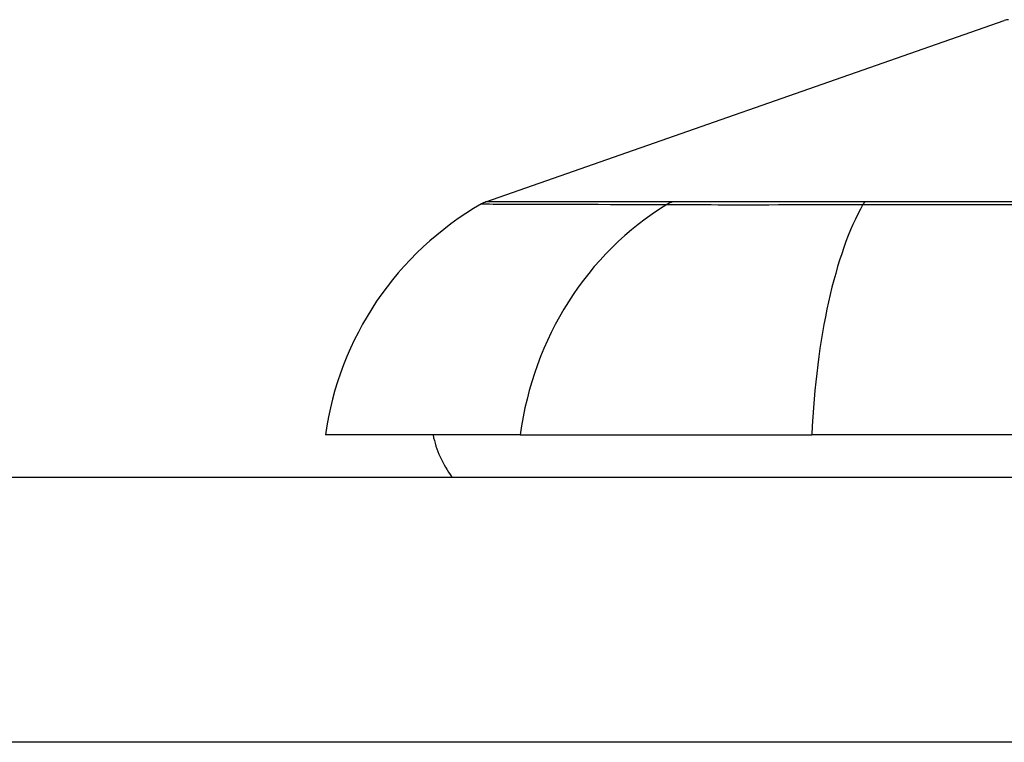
# Model space of a CAD drawing. Header units: inches. Extents: x 18 to 388, y 34 to 188.
# Tile 30 of 159: x 18.883 to 19.251, y 187.827 to 188.097. Entities that reach past the tile are written whole.
import ezdxf

# ---------------------------------------------------------------- set-up
doc = ezdxf.new("R2010")
doc.units = ezdxf.units.IN
doc.header["$MEASUREMENT"] = 0
doc.layers.add('Visible Edges(ANSI)', color=7, linetype='Continuous', lineweight=25)
doc.layers.add('Visible Tangent Edges(ANSI)', color=7, linetype='Continuous', lineweight=25)

msp = doc.modelspace()

# ---------------------------------------------------------------- linework, layer by layer
at = {"layer": 'Visible Edges(ANSI)'}
for p, q in [((19.05741539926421, 188.0285232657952), (19.25095063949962, 188.0962605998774)), ((19.07028568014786, 187.9416161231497), (18.99752322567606, 187.9416161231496)), ((19.07028568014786, 187.9416161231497), (19.17907142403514, 187.9416161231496)), ((20.03644746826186, 187.9416161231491), (19.17907142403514, 187.9416161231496)), ((18.28275944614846, 187.9258680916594), (89.88775944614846, 187.9258680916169))]:
    msp.add_line(p, q, dxfattribs=at)
for centre, radius, start, end in [((19.11450080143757, 187.925298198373), 0.1181102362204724, 119.8168854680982, 172.0587034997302), ((19.06066687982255, 188.0192333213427), 0.0098425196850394, 109.2900462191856, 119.8168854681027), ((19.07626338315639, 187.9494901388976), 0.0393700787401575, 191.5369590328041, 216.8698976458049)]:
    msp.add_arc(centre, radius, start, end, dxfattribs=at)
at = {"layer": 'Visible Tangent Edges(ANSI)'}
for p, q in [((19.05741539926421, 188.0285232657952), (19.25095063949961, 188.0962605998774)), ((19.12720352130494, 188.0285593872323), (19.1270348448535, 188.0285588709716)), ((19.19942431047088, 188.0285588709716), (19.1989521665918, 188.0285593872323)), ((89.88775944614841, 187.8268680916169), (18.28275944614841, 187.8268680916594))]:
    msp.add_line(p, q, dxfattribs=at)
at = {"layer": 'Visible Tangent Edges(ANSI)', "flags": 128}
for points in [[(19.05577078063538, 188.0277728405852), (19.05589196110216, 188.02777241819), (19.05625461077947, 188.0277711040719), (19.05685858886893, 188.0277688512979), (19.05770478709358, 188.0277657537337), (19.05879386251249, 188.0277617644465), (19.06012553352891, 188.027756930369), (19.06169956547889, 188.027751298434), (19.0635155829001, 188.0277449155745), (19.06557339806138, 188.0277377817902), (19.06787268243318, 188.0277299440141), (19.07041320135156, 188.0277214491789), (19.07319457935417, 188.0277123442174), (19.07621644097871, 188.0277026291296), (19.07947733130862, 188.0276923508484), (19.08297588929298, 188.027681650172), (19.08671056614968, 188.0276704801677), (19.09067995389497, 188.0276589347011), (19.09488250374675, 188.0276470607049), (19.09931671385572, 188.027634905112), (19.1039812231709, 188.0276225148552), (19.10887513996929, 188.0276098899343), (19.11400142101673, 188.0275971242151), (19.11936142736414, 188.0275863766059), (19.12494140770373, 188.0275707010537)], [(19.1270348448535, 188.0285588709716), (19.12142604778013, 188.0285583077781), (19.11604905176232, 188.0285575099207), (19.11089892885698, 188.0285565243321), (19.10598037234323, 188.0285553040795), (19.10129061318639, 188.028553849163), (19.09683073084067, 188.0285522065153), (19.09260241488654, 188.0285504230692), (19.08860730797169, 188.0285485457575), (19.08484714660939, 188.0285464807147), (19.08132352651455, 188.0285443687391), (19.07803813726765, 188.0285422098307), (19.07499271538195, 188.0285400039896), (19.07218880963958, 188.0285378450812), (19.0696270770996, 188.0285356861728), (19.06730794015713, 188.0285336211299), (19.0652318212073, 188.0285316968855), (19.06339918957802, 188.0285298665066), (19.06181046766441, 188.0285282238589), (19.06046603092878, 188.0285267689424), (19.05936634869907, 188.028525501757), (19.0585118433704, 188.0285245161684), (19.05790237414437, 188.0285238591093), (19.05753704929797, 188.0285233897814), (19.05741539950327, 188.028523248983)], [(19.12494140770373, 188.0275707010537), (19.12647535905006, 188.0275592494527), (19.12816738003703, 188.0275490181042), (19.13001470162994, 188.0275399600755), (19.13201446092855, 188.0275320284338), (19.13416398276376, 188.0275251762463), (19.13646045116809, 188.0275192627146), (19.1389004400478, 188.0275143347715), (19.14148000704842, 188.0275103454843), (19.14419511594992, 188.02750724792), (19.14704168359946, 188.0275050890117), (19.15001572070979, 188.0275037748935), (19.15311319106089, 188.0275033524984), (19.15633010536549, 188.0275038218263), (19.15966238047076, 188.0275051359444), (19.16310537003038, 188.02750724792), (19.16665358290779, 188.0275102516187), (19.170301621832, 188.0275141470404), (19.17404404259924, 188.0275190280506), (19.17787540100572, 188.0275248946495), (19.18179025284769, 188.0275318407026), (19.18578310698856, 188.0275398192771), (19.18984861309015, 188.0275489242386), (19.19398123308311, 188.0275592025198), (19.19817552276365, 188.0275707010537)], [(19.1989521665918, 188.0285593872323), (19.19485831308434, 188.0285595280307), (19.19082594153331, 188.0285595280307), (19.18685993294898, 188.0285594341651), (19.18296535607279, 188.0285592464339), (19.17914718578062, 188.02855901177), (19.17541039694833, 188.0285587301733), (19.17176005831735, 188.0285584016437), (19.16820109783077, 188.028558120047), (19.16473858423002, 188.028557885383), (19.16137739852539, 188.0285576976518), (19.15812265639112, 188.0285576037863), (19.15497867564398, 188.0285575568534), (19.15194916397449, 188.0285576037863), (19.14903787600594, 188.0285577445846), (19.14624847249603, 188.028557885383), (19.14358466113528, 188.0285580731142), (19.14105010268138, 188.0285583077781), (19.13864850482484, 188.0285585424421), (19.13638357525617, 188.0285588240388), (19.13425836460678, 188.0285591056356), (19.13227531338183, 188.0285593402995), (19.13043686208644, 188.0285594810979), (19.12874545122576, 188.0285595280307), (19.12720352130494, 188.0285593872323)], [(19.19817552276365, 188.0275707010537), (19.23112414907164, 188.0275981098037), (19.26442836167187, 188.0276226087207), (19.29805373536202, 188.027647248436), (19.33196164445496, 188.0276707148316), (19.36611282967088, 188.027692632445), (19.40046688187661, 188.0277126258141), (19.43498292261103, 188.0277302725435), (19.46961959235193, 188.0277452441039), (19.50433557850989, 188.0277572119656), (19.53907937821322, 188.0277658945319), (19.57381575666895, 188.0277711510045), (19.60854249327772, 188.027772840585), (19.64325795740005, 188.0277710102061), (19.67796135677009, 188.0277655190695), (19.71262237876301, 188.027756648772), (19.74720089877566, 188.0277446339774), (19.7816567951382, 188.0277297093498), (19.81595011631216, 188.0277121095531), (19.85007546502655, 188.0276922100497), (19.88401906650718, 188.0276704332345), (19.91774123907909, 188.0276470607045), (19.95121856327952, 188.0276225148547), (19.98442766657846, 188.0275971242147)], [(19.98330606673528, 188.0285575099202), (19.95021973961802, 188.028555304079), (19.9168608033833, 188.0285522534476), (19.88325216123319, 188.0285485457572), (19.84941753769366, 188.0285444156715), (19.8153966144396, 188.028540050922), (19.78120288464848, 188.028535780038), (19.74684269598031, 188.028531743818), (19.71235664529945, 188.0285283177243), (19.677785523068, 188.0285255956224), (19.6431701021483, 188.0285238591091), (19.60854147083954, 188.0285232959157), (19.57390158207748, 188.0285238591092), (19.5392531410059, 188.0285254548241), (19.50459941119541, 188.0285280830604), (19.46997634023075, 188.028531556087), (19.4354360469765, 188.0285355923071), (19.40102045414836, 188.0285399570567), (19.3667712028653, 188.028544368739), (19.33272934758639, 188.0285484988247), (19.29893539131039, 188.0285522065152), (19.26542831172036, 188.0285552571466), (19.23225285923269, 188.0285575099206), (19.19942431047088, 188.0285588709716)]]:
    msp.add_lwpolyline(points, dxfattribs=at)
at = {"layer": 'Visible Tangent Edges(ANSI)'}
msp.add_arc((19.25257637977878, 188.0916156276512), 0.004921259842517, 90.17314482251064, 109.2900462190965, dxfattribs=at)
for centre, major_axis, ratio, start_param, end_param in [((19.18071192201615, 187.9252981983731), (-3.04e-14, 0.1181102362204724), 0.9439949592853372, 0.5238348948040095, 1.432194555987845), ((19.12958893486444, 188.0190480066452), (7.8316402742e-05, 0.0098422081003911), 0.9454627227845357, 0.2676452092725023, 0.5313521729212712), ((19.21766932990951, 187.9252981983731), (5.77e-14, 0.1181102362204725), 0.3299598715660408, 0.5238348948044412, 1.432194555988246), ((19.19980002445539, 188.0190480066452), (-2.69814243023e-05, 0.0098424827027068), 0.3257200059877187, 0.2592292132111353, 0.5229361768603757)]:
    msp.add_ellipse(centre, major_axis=major_axis, ratio=ratio, start_param=start_param, end_param=end_param, dxfattribs=at)

doc.saveas('drawing.dxf')
